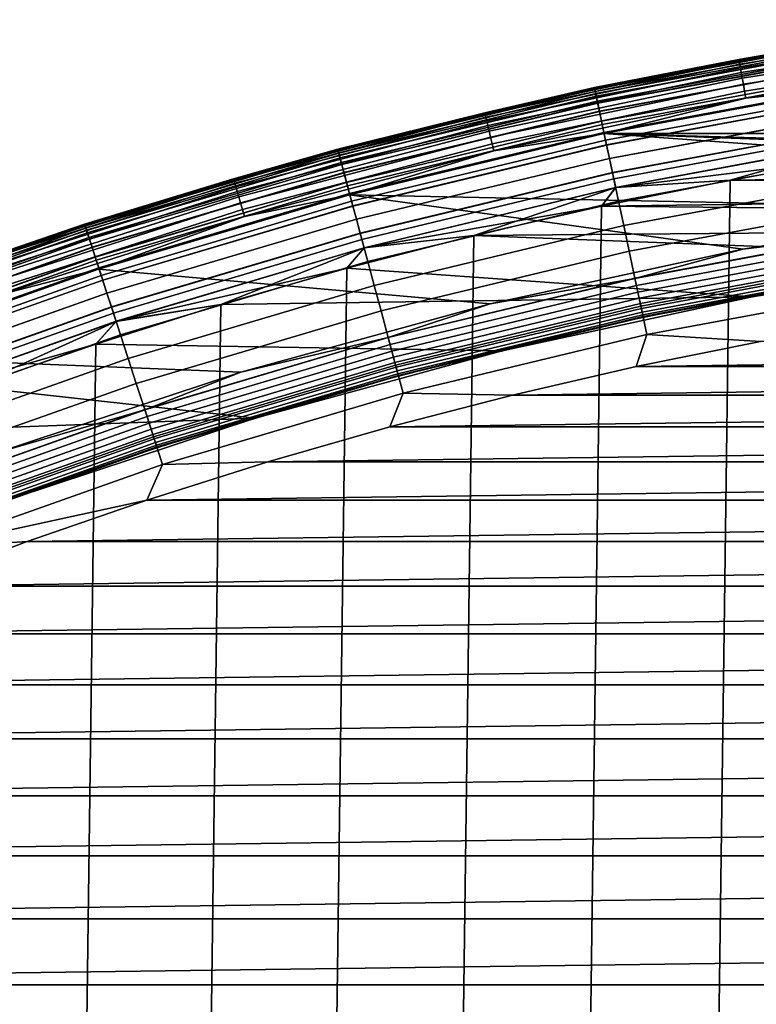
# Model space of a CAD drawing. Header units: metres. Extents: x -22 to 239, y -22 to 22.
# Tile 62 of 256: x -6.92 to -3.78, y 17.12 to 21.32. Entities that reach past the tile are written whole.
import ezdxf

# ---------------------------------------------------------------- set-up
doc = ezdxf.new("R2010")
doc.units = ezdxf.units.M
doc.layers.add('solid_10_151_033_XXX', color=7, linetype='CONTINUOUS')

msp = doc.modelspace()

# ---------------------------------------------------------------- linework, layer by layer
at = {"layer": 'solid_10_151_033_XXX'}
for points in [[(-3.854102, 21.149273, 213.418961), (-3.363341, 21.2353, 213.449997), (-2.760253, 21.319633, 213.418961)], [(-3.854102, 21.149273, 213.418961), (-2.760253, 21.319633, 213.418961), (-2.759316, 21.312397, 213.388412), (-3.852793, 21.142092, 213.388412)], [(-3.852793, 21.142092, 213.388412), (-2.759316, 21.312397, 213.388412), (-2.757777, 21.300505, 213.359375), (-3.850644, 21.130295, 213.359375)], [(-3.850644, 21.130295, 213.359375), (-2.757777, 21.300505, 213.359375), (-2.755672, 21.284248, 213.332565), (-3.847705, 21.114168, 213.332565)], [(-3.847705, 21.114168, 213.332565), (-2.755672, 21.284248, 213.332565), (-2.753055, 21.264032, 213.30867), (-3.84405, 21.094114, 213.30867)], [(-3.363341, 21.2353, 1.3), (-4.470101, 21.030174, 1.3), (-4.470101, 21.030174, 212.300003), (-3.363341, 21.2353, 212.300003)], [(-4.46923, 21.026072, 212.364609), (-3.362685, 21.231159, 212.364609), (-3.363341, 21.2353, 212.300003), (-4.470101, 21.030174, 212.300003)], [(-3.362672, 21.231075, 1.234737), (-4.469212, 21.02599, 1.234737), (-4.470101, 21.030174, 1.3), (-3.363341, 21.2353, 1.3)], [(-4.4701, 21.030174, 268.75), (-3.36334, 21.2353, 268.75), (-3.363341, 21.2353, 213.449997), (-4.470101, 21.030174, 213.449997)], [(-3.854102, 21.149273, 213.418961), (-4.470101, 21.030174, 213.449997), (-3.363341, 21.2353, 213.449997)], [(-4.468735, 21.023743, 268.875427), (-3.362313, 21.228807, 268.875427), (-3.36334, 21.2353, 268.75), (-4.4701, 21.030174, 268.75)], [(-3.84405, 21.094114, 213.30867), (-2.753055, 21.264032, 213.30867), (-2.749989, 21.240353, 213.288254), (-3.83977, 21.070623, 213.288254)], [(-3.83977, 21.070623, 213.288254), (-2.749989, 21.240353, 213.288254), (-2.746551, 21.213795, 213.27182), (-3.834969, 21.044279, 213.27182)], [(-4.466591, 21.013657, 212.428833), (-3.3607, 21.218622, 212.428833), (-3.362685, 21.231159, 212.364609), (-4.46923, 21.026072, 212.364609)], [(-4.469212, 21.02599, 1.234737), (-3.362672, 21.231075, 1.234737), (-3.360673, 21.218454, 1.170527), (-4.466556, 21.013493, 1.170527)], [(-4.464644, 21.004498, 268.999603), (-3.359235, 21.209373, 268.999603), (-3.362313, 21.228807, 268.875427), (-4.468735, 21.023743, 268.875427)], [(-4.46223, 20.993141, 212.49086), (-3.357418, 21.197905, 212.49086), (-3.3607, 21.218622, 212.428833), (-4.466591, 21.013657, 212.428833)], [(-4.466556, 21.013493, 1.170527), (-3.360673, 21.218454, 1.170527), (-3.357379, 21.197659, 1.108537), (-4.462178, 20.992895, 1.108537)], [(-4.457874, 20.972649, 269.121063), (-3.354141, 21.177214, 269.121063), (-3.359235, 21.209373, 268.999603), (-4.464644, 21.004498, 268.999603)], [(-4.456222, 20.964874, 212.549606), (-3.352898, 21.169363, 212.549606), (-3.357418, 21.197905, 212.49086), (-4.46223, 20.993141, 212.49086)], [(-4.462178, 20.992895, 1.108537), (-3.357379, 21.197659, 1.108537), (-3.352847, 21.169041, 1.04983), (-4.456153, 20.964554, 1.04983)], [(-3.834969, 21.044279, 213.27182), (-2.746551, 21.213795, 213.27182), (-2.742824, 21.185015, 213.259796), (-3.829766, 21.015728, 213.259796)], [(-4.4485, 20.928545, 269.238434), (-3.347088, 21.132679, 269.238434), (-3.354141, 21.177214, 269.121063), (-4.457874, 20.972649, 269.121063)], [(-4.448669, 20.929342, 212.604065), (-3.347215, 21.133484, 212.604065), (-3.352898, 21.169363, 212.549606), (-4.456222, 20.964874, 212.549606)], [(-4.456153, 20.964554, 1.04983), (-3.352847, 21.169041, 1.04983), (-3.347153, 21.133091, 0.995412), (-4.448586, 20.928951, 0.995412)], [(-3.829766, 21.015728, 213.259796), (-2.742824, 21.185015, 213.259796), (-2.738902, 21.15472, 213.252457), (-3.824289, 20.985676, 213.252457)], [(-3.824289, 20.985676, 213.252457), (-2.738902, 21.15472, 213.252457), (-3.333247, 21.037571, 213.25)], [(-4.93773, 20.922825, 213.418961), (-4.470101, 21.030174, 213.449997), (-3.854102, 21.149273, 213.418961)], [(-4.93773, 20.922825, 213.418961), (-3.854102, 21.149273, 213.418961), (-3.852793, 21.142092, 213.388412), (-4.936054, 20.915724, 213.388412)], [(-4.936054, 20.915724, 213.388412), (-3.852793, 21.142092, 213.388412), (-3.850644, 21.130295, 213.359375), (-4.933299, 20.904051, 213.359375)], [(-4.933299, 20.904051, 213.359375), (-3.850644, 21.130295, 213.359375), (-3.847705, 21.114168, 213.332565), (-4.929534, 20.888098, 213.332565)], [(-4.929534, 20.888098, 213.332565), (-3.847705, 21.114168, 213.332565), (-3.84405, 21.094114, 213.30867), (-4.924852, 20.868258, 213.30867)], [(-4.439702, 20.887154, 212.65332), (-3.340468, 21.090883, 212.65332), (-3.347215, 21.133484, 212.604065), (-4.448669, 20.929342, 212.604065)], [(-4.448586, 20.928951, 0.995412), (-3.347153, 21.133091, 0.995412), (-3.340395, 21.090427, 0.946215), (-4.439605, 20.8867, 0.946215)], [(-4.436623, 20.872671, 269.350433), (-3.338152, 21.076262, 269.350433), (-3.347088, 21.132679, 269.238434), (-4.4485, 20.928545, 269.238434)], [(-4.924852, 20.868258, 213.30867), (-3.84405, 21.094114, 213.30867), (-3.83977, 21.070623, 213.288254), (-4.919368, 20.84502, 213.288254)], [(-4.919368, 20.84502, 213.288254), (-3.83977, 21.070623, 213.288254), (-3.834969, 21.044279, 213.27182), (-4.913217, 20.818956, 213.27182)], [(-4.429473, 20.839031, 212.696518), (-3.332772, 21.042294, 212.696518), (-3.340468, 21.090883, 212.65332), (-4.439702, 20.887154, 212.65332)], [(-4.439605, 20.8867, 0.946215), (-3.340395, 21.090427, 0.946215), (-3.332691, 21.04178, 0.903084), (-4.429365, 20.838524, 0.903084)], [(-4.422375, 20.805641, 269.455841), (-3.327432, 21.008577, 269.455841), (-3.338152, 21.076262, 269.350433), (-4.436623, 20.872671, 269.350433)], [(-4.470101, 21.030174, 1.3), (-5.56461, 20.767405, 1.3), (-5.56461, 20.767405, 212.300003), (-4.470101, 21.030174, 212.300003)], [(-5.563524, 20.763355, 212.364609), (-4.46923, 21.026072, 212.364609), (-4.470101, 21.030174, 212.300003), (-5.56461, 20.767405, 212.300003)], [(-4.469212, 21.02599, 1.234737), (-5.563502, 20.763273, 1.234737), (-5.56461, 20.767405, 1.3), (-4.470101, 21.030174, 1.3)], [(-5.564608, 20.767406, 268.75), (-4.4701, 21.030174, 268.75), (-4.470101, 21.030174, 213.449997), (-5.56461, 20.767405, 213.449997)], [(-4.93773, 20.922825, 213.418961), (-5.56461, 20.767405, 213.449997), (-4.470101, 21.030174, 213.449997)], [(-5.562908, 20.761055, 268.875427), (-4.468735, 21.023743, 268.875427), (-4.4701, 21.030174, 268.75), (-5.564608, 20.767406, 268.75)], [(-5.560239, 20.751095, 212.428833), (-4.466591, 21.013657, 212.428833), (-4.46923, 21.026072, 212.364609), (-5.563524, 20.763355, 212.364609)], [(-5.563502, 20.763273, 1.234737), (-4.469212, 21.02599, 1.234737), (-4.466556, 21.013493, 1.170527), (-5.560195, 20.750933, 1.170527)], [(-5.557816, 20.74205, 268.999603), (-4.464644, 21.004498, 268.999603), (-4.468735, 21.023743, 268.875427), (-5.562908, 20.761055, 268.875427)], [(-4.913217, 20.818956, 213.27182), (-3.834969, 21.044279, 213.27182), (-3.829766, 21.015728, 213.259796), (-4.906551, 20.79071, 213.259796)], [(-4.430128, 20.8342, 213.25), (-3.333247, 21.037571, 213.25), (4.430104, 20.834206, 213.25)], [(-3.824289, 20.985676, 213.252457), (-3.333247, 21.037571, 213.25), (-4.430128, 20.8342, 213.25)], [(-4.418159, 20.785803, 212.73291), (-3.324259, 20.988544, 212.73291), (-3.332772, 21.042294, 212.696518), (-4.429473, 20.839031, 212.696518)], [(-4.429365, 20.838524, 0.903084), (-3.332691, 21.04178, 0.903084), (-3.32417, 20.987986, 0.866758), (-4.418041, 20.785248, 0.866758)], [(-5.554811, 20.730835, 212.49086), (-4.46223, 20.993141, 212.49086), (-4.466591, 21.013657, 212.428833), (-5.560239, 20.751095, 212.428833)], [(-5.560195, 20.750933, 1.170527), (-4.466556, 21.013493, 1.170527), (-4.462178, 20.992895, 1.108537), (-5.554746, 20.730593, 1.108537)], [(-5.549388, 20.7106, 269.121063), (-4.457874, 20.972649, 269.121063), (-4.464644, 21.004498, 268.999603), (-5.557816, 20.74205, 268.999603)], [(-5.547331, 20.702921, 212.549606), (-4.456222, 20.964874, 212.549606), (-4.46223, 20.993141, 212.49086), (-5.554811, 20.730835, 212.49086)], [(-5.554746, 20.730593, 1.108537), (-4.462178, 20.992895, 1.108537), (-4.456153, 20.964554, 1.04983), (-5.547246, 20.702606, 1.04983)], [(-4.906551, 20.79071, 213.259796), (-3.829766, 21.015728, 213.259796), (-3.824289, 20.985676, 213.252457), (-4.899535, 20.760983, 213.252457)], [(-4.899535, 20.760983, 213.252457), (-3.824289, 20.985676, 213.252457), (-4.430128, 20.8342, 213.25)], [(-4.405912, 20.728189, 269.553528), (-3.315045, 20.93037, 269.553528), (-3.327432, 21.008577, 269.455841), (-4.422375, 20.805641, 269.455841)], [(-4.405953, 20.728378, 212.761887), (-3.315075, 20.930561, 212.761887), (-3.324259, 20.988544, 212.73291), (-4.418159, 20.785803, 212.73291)], [(-4.418041, 20.785248, 0.866758), (-3.32417, 20.987986, 0.866758), (-3.314981, 20.929964, 0.83786), (-4.405827, 20.727787, 0.83786)], [(-5.537718, 20.667048, 269.238434), (-4.4485, 20.928545, 269.238434), (-4.457874, 20.972649, 269.121063), (-5.549388, 20.7106, 269.121063)], [(-5.537929, 20.667833, 212.604065), (-4.448669, 20.929342, 212.604065), (-4.456222, 20.964874, 212.549606), (-5.547331, 20.702921, 212.549606)], [(-5.547246, 20.702606, 1.04983), (-4.456153, 20.964554, 1.04983), (-4.448586, 20.928951, 0.995412), (-5.537826, 20.667448, 0.995412)], [(-6.008264, 20.640896, 213.418961), (-5.56461, 20.767405, 213.449997), (-4.93773, 20.922825, 213.418961)], [(-6.008264, 20.640896, 213.418961), (-4.93773, 20.922825, 213.418961), (-4.936054, 20.915724, 213.388412), (-6.006224, 20.633888, 213.388412)], [(-6.006224, 20.633888, 213.388412), (-4.936054, 20.915724, 213.388412), (-4.933299, 20.904051, 213.359375), (-6.002872, 20.622374, 213.359375)], [(-6.002872, 20.622374, 213.359375), (-4.933299, 20.904051, 213.359375), (-4.929534, 20.888098, 213.332565), (-5.998291, 20.606636, 213.332565)], [(-5.526766, 20.626173, 212.65332), (-4.439702, 20.887154, 212.65332), (-4.448669, 20.929342, 212.604065), (-5.537929, 20.667833, 212.604065)], [(-5.537826, 20.667448, 0.995412), (-4.448586, 20.928951, 0.995412), (-4.439605, 20.8867, 0.946215), (-5.526647, 20.625725, 0.946215)], [(-5.522934, 20.611872, 269.350433), (-4.436623, 20.872671, 269.350433), (-4.4485, 20.928545, 269.238434), (-5.537718, 20.667048, 269.238434)], [(-4.393064, 20.667744, 212.782944), (-3.305378, 20.869333, 212.782944), (-3.315075, 20.930561, 212.761887), (-4.405953, 20.728378, 212.761887)], [(-4.387415, 20.641167, 269.642365), (-3.301127, 20.842499, 269.642365), (-3.315045, 20.93037, 269.553528), (-4.405912, 20.728189, 269.553528)], [(-4.405827, 20.727787, 0.83786), (-3.314981, 20.929964, 0.83786), (-3.305279, 20.86871, 0.816885), (-4.392933, 20.667124, 0.816885)], [(-5.998291, 20.606636, 213.332565), (-4.929534, 20.888098, 213.332565), (-4.924852, 20.868258, 213.30867), (-5.992594, 20.587063, 213.30867)], [(-5.992594, 20.587063, 213.30867), (-4.924852, 20.868258, 213.30867), (-4.919368, 20.84502, 213.288254), (-5.985921, 20.564138, 213.288254)], [(-5.514033, 20.578651, 212.696518), (-4.429473, 20.839031, 212.696518), (-4.439702, 20.887154, 212.65332), (-5.526766, 20.626173, 212.65332)], [(-5.526647, 20.625725, 0.946215), (-4.439605, 20.8867, 0.946215), (-4.429365, 20.838524, 0.903084), (-5.513899, 20.57815, 0.903084)], [(-5.505198, 20.545677, 269.455841), (-4.422375, 20.805641, 269.455841), (-4.436623, 20.872671, 269.350433), (-5.522934, 20.611872, 269.350433)], [(-4.379714, 20.604937, 212.795715), (-3.295333, 20.805914, 212.795715), (-3.305378, 20.869333, 212.782944), (-4.393064, 20.667744, 212.782944)], [(-4.392933, 20.667124, 0.816885), (-3.305279, 20.86871, 0.816885), (-3.295232, 20.805273, 0.804193), (-4.37958, 20.604301, 0.804193)], [(-5.985921, 20.564138, 213.288254), (-4.919368, 20.84502, 213.288254), (-4.913217, 20.818956, 213.27182), (-5.978436, 20.538425, 213.27182)], [(-5.978436, 20.538425, 213.27182), (-4.913217, 20.818956, 213.27182), (-4.906551, 20.79071, 213.259796), (-5.970325, 20.510561, 213.259796)], [(-2.74845, 20.516726, 213.25), (-5.514826, 20.573689, 213.25), (-4.430128, 20.8342, 213.25), (-1.652181, 20.633959, 213.25)], [(-4.899535, 20.760983, 213.252457), (-4.430128, 20.8342, 213.25), (-5.514826, 20.573689, 213.25)], [(-5.499949, 20.526089, 212.73291), (-4.418159, 20.785803, 212.73291), (-4.429473, 20.839031, 212.696518), (-5.514033, 20.578651, 212.696518)], [(-5.513899, 20.57815, 0.903084), (-4.429365, 20.838524, 0.903084), (-4.418041, 20.785248, 0.866758), (-5.499802, 20.525541, 0.866758)], [(0.551213, 20.692659, 213.25), (-4.430128, 20.8342, 213.25), (4.430104, 20.834206, 213.25), (5.514802, 20.573696, 213.25)], [(-0.551236, 20.692659, 213.25), (-1.652181, 20.633959, 213.25), (-4.430128, 20.8342, 213.25)], [(0.551213, 20.692659, 213.25), (-0.551236, 20.692659, 213.25), (-4.430128, 20.8342, 213.25)], [(-4.367087, 20.54553, 269.721405), (-3.285832, 20.745928, 269.721405), (-3.301127, 20.842499, 269.642365), (-4.387415, 20.641167, 269.642365)], [(-3.891376, -20.636307, 0.8), (-3.340672, 20.73258, 0.8), (-2.787491, 20.814175, 0.8), (-3.340644, -20.732584, 0.8)], [(-5.970325, 20.510561, 213.259796), (-4.906551, 20.79071, 213.259796), (-4.899535, 20.760983, 213.252457), (-5.961788, 20.481232, 213.252457)], [(-5.484704, 20.469194, 269.553528), (-4.405912, 20.728189, 269.553528), (-4.422375, 20.805641, 269.455841), (-5.505198, 20.545677, 269.455841)], [(-5.484754, 20.469381, 212.761887), (-4.405953, 20.728378, 212.761887), (-4.418159, 20.785803, 212.73291), (-5.499949, 20.526089, 212.73291)], [(-5.499802, 20.525541, 0.866758), (-4.418041, 20.785248, 0.866758), (-4.405827, 20.727787, 0.83786), (-5.484598, 20.468798, 0.83786)], [(-4.379714, 20.604937, 212.795715), (-3.340655, 20.732582, 212.800003), (-3.295333, 20.805914, 212.795715)], [(-4.37958, 20.604301, 0.804193), (-3.295232, 20.805273, 0.804193), (-3.891406, 20.636301, 0.8)], [(-3.295232, 20.805273, 0.804193), (-3.340672, 20.73258, 0.8), (-3.891406, 20.636301, 0.8)], [(-6.643863, 20.447716, 268.75), (-5.564608, 20.767406, 268.75), (-5.56461, 20.767405, 213.449997), (-6.643866, 20.447716, 213.449997)], [(-6.008264, 20.640896, 213.418961), (-6.643866, 20.447716, 213.449997), (-5.56461, 20.767405, 213.449997)], [(-5.56461, 20.767405, 1.3), (-6.643865, 20.447716, 1.3), (-6.643865, 20.447716, 212.300003), (-5.56461, 20.767405, 212.300003)], [(-6.64257, 20.443727, 212.364609), (-5.563524, 20.763355, 212.364609), (-5.56461, 20.767405, 212.300003), (-6.643865, 20.447716, 212.300003)], [(-5.563502, 20.763273, 1.234737), (-6.642543, 20.443647, 1.234737), (-6.643865, 20.447716, 1.3), (-5.56461, 20.767405, 1.3)], [(-6.641834, 20.441463, 268.875427), (-5.562908, 20.761055, 268.875427), (-5.564608, 20.767406, 268.75), (-6.643863, 20.447716, 268.75)], [(-6.638648, 20.431656, 212.428833), (-5.560239, 20.751095, 212.428833), (-5.563524, 20.763355, 212.364609), (-6.64257, 20.443727, 212.364609)], [(-6.642543, 20.443647, 1.234737), (-5.563502, 20.763273, 1.234737), (-5.560195, 20.750933, 1.170527), (-6.638596, 20.431496, 1.170527)], [(-6.635754, 20.42275, 268.999603), (-5.557816, 20.74205, 268.999603), (-5.562908, 20.761055, 268.875427), (-6.641834, 20.441463, 268.875427)], [(-6.632166, 20.411709, 212.49086), (-5.554811, 20.730835, 212.49086), (-5.560239, 20.751095, 212.428833), (-6.638648, 20.431656, 212.428833)], [(-6.638596, 20.431496, 1.170527), (-5.560195, 20.750933, 1.170527), (-5.554746, 20.730593, 1.108537), (-6.632089, 20.41147, 1.108537)], [(-6.625692, 20.391783, 269.121063), (-5.549388, 20.7106, 269.121063), (-5.557816, 20.74205, 268.999603), (-6.635754, 20.42275, 268.999603)], [(-6.623236, 20.384224, 212.549606), (-5.547331, 20.702921, 212.549606), (-5.554811, 20.730835, 212.49086), (-6.632166, 20.411709, 212.49086)], [(-6.632089, 20.41147, 1.108537), (-5.554746, 20.730593, 1.108537), (-5.547246, 20.702606, 1.04983), (-6.623135, 20.383913, 1.04983)], [(-5.961788, 20.481232, 213.252457), (-4.899535, 20.760983, 213.252457), (-5.514826, 20.573689, 213.25)], [(-4.439447, -20.525381, 0.8), (-3.891406, 20.636301, 0.8), (-3.340672, 20.73258, 0.8), (-3.891376, -20.636307, 0.8)], [(-4.379714, 20.604937, 212.795715), (-3.891388, 20.636305, 212.800003), (-3.340655, 20.732582, 212.800003)], [(-4.34515, 20.442327, 269.789795), (-3.269327, 20.641718, 269.789795), (-3.285832, 20.745928, 269.721405), (-4.367087, 20.54553, 269.721405)], [(3.340664, 20.73258, 212.800003), (-3.340655, 20.732582, 212.800003), (-3.891388, 20.636305, 212.800003)], [(3.891397, 20.636303, 212.800003), (3.340664, 20.73258, 212.800003), (-3.891388, 20.636305, 212.800003)], [(-6.611759, 20.348902, 269.238434), (-5.537718, 20.667048, 269.238434), (-5.549388, 20.7106, 269.121063), (-6.625692, 20.391783, 269.121063)], [(-6.61201, 20.349676, 212.604065), (-5.537929, 20.667833, 212.604065), (-5.547331, 20.702921, 212.549606), (-6.623236, 20.384224, 212.549606)], [(-6.623135, 20.383913, 1.04983), (-5.547246, 20.702606, 1.04983), (-5.537826, 20.667448, 0.995412), (-6.611887, 20.349297, 0.995412)], [(-5.46871, 20.409504, 212.782944), (-4.393064, 20.667744, 212.782944), (-4.405953, 20.728378, 212.761887), (-5.484754, 20.469381, 212.761887)], [(-5.461678, 20.383259, 269.642365), (-4.387415, 20.641167, 269.642365), (-4.405912, 20.728189, 269.553528), (-5.484704, 20.469194, 269.553528)], [(-5.484598, 20.468798, 0.83786), (-4.405827, 20.727787, 0.83786), (-4.392933, 20.667124, 0.816885), (-5.468546, 20.408894, 0.816885)], [(-6.598682, 20.308657, 212.65332), (-5.526766, 20.626173, 212.65332), (-5.537929, 20.667833, 212.604065), (-6.61201, 20.349676, 212.604065)], [(-6.611887, 20.349297, 0.995412), (-5.537826, 20.667448, 0.995412), (-5.526647, 20.625725, 0.946215), (-6.598539, 20.308216, 0.946215)], [(-6.594107, 20.294575, 269.350433), (-5.522934, 20.611872, 269.350433), (-5.537718, 20.667048, 269.238434), (-6.611759, 20.348902, 269.238434)], [(-5.452091, 20.347481, 212.795715), (-4.379714, 20.604937, 212.795715), (-4.393064, 20.667744, 212.782944), (-5.46871, 20.409504, 212.782944)], [(-5.468546, 20.408894, 0.816885), (-4.392933, 20.667124, 0.816885), (-4.37958, 20.604301, 0.804193), (-5.451923, 20.346855, 0.804193)], [(-7.062865, 20.30423, 213.418961), (-6.643866, 20.447716, 213.449997), (-6.008264, 20.640896, 213.418961)], [(-7.062865, 20.30423, 213.418961), (-6.008264, 20.640896, 213.418961), (-6.006224, 20.633888, 213.388412), (-7.060468, 20.297337, 213.388412)], [(-7.060468, 20.297337, 213.388412), (-6.006224, 20.633888, 213.388412), (-6.002872, 20.622374, 213.359375), (-7.056528, 20.286011, 213.359375)], [(-7.056528, 20.286011, 213.359375), (-6.002872, 20.622374, 213.359375), (-5.998291, 20.606636, 213.332565), (-7.051142, 20.270529, 213.332565)], [(-7.051142, 20.270529, 213.332565), (-5.998291, 20.606636, 213.332565), (-5.992594, 20.587063, 213.30867), (-7.044445, 20.251276, 213.30867)], [(-6.58348, 20.261868, 212.696518), (-5.514033, 20.578651, 212.696518), (-5.526766, 20.626173, 212.65332), (-6.598682, 20.308657, 212.65332)], [(-6.598539, 20.308216, 0.946215), (-5.526647, 20.625725, 0.946215), (-5.513899, 20.57815, 0.903084), (-6.583319, 20.261374, 0.903084)], [(-6.572931, 20.229401, 269.455841), (-5.505198, 20.545677, 269.455841), (-5.522934, 20.611872, 269.350433), (-6.594107, 20.294575, 269.350433)], [(-5.436372, 20.288816, 269.721405), (-4.367087, 20.54553, 269.721405), (-4.387415, 20.641167, 269.642365), (-5.461678, 20.383259, 269.642365)], [(-5.452091, 20.347481, 212.795715), (-4.439458, 20.525379, 212.800003), (-4.379714, 20.604937, 212.795715)], [(-5.451923, 20.346855, 0.804193), (-4.37958, 20.604301, 0.804193), (-4.984324, 20.399914, 0.8)], [(-4.37958, 20.604301, 0.804193), (-4.439475, 20.525375, 0.8), (-4.984324, 20.399914, 0.8)], [(-4.984301, -20.399918, 0.8), (-4.439475, 20.525375, 0.8), (-3.891406, 20.636301, 0.8), (-4.439447, -20.525381, 0.8)], [(-4.37958, 20.604301, 0.804193), (-3.891406, 20.636301, 0.8), (-4.439475, 20.525375, 0.8)], [(3.891397, 20.636303, 212.800003), (-3.891388, 20.636305, 212.800003), (-4.439458, 20.525379, 212.800003)], [(-4.379714, 20.604937, 212.795715), (-4.439458, 20.525379, 212.800003), (-3.891388, 20.636305, 212.800003)], [(-0.545478, 20.486708, 212.800003), (4.439467, 20.525377, 212.800003), (3.891397, 20.636303, 212.800003), (-4.439458, 20.525379, 212.800003)], [(-4.321847, 20.332691, 269.846771), (-3.251793, 20.531013, 269.846771), (-3.269327, 20.641718, 269.789795), (-4.34515, 20.442327, 269.789795)], [(-7.044445, 20.251276, 213.30867), (-5.992594, 20.587063, 213.30867), (-5.985921, 20.564138, 213.288254), (-7.0366, 20.228724, 213.288254)], [(-7.0366, 20.228724, 213.288254), (-5.985921, 20.564138, 213.288254), (-5.978436, 20.538425, 213.27182), (-7.027802, 20.203432, 213.27182)], [(-4.914422, 20.108168, 213.25), (-6.584359, 20.256756, 213.25), (-5.514826, 20.573689, 213.25), (-3.83686, 20.341301, 213.25)], [(-5.961788, 20.481232, 213.252457), (-5.514826, 20.573689, 213.25), (-6.584359, 20.256756, 213.25)], [(-6.566664, 20.210114, 212.73291), (-5.499949, 20.526089, 212.73291), (-5.514033, 20.578651, 212.696518), (-6.58348, 20.261868, 212.696518)], [(-6.583319, 20.261374, 0.903084), (-5.513899, 20.57815, 0.903084), (-5.499802, 20.525541, 0.866758), (-6.566488, 20.209574, 0.866758)], [(-2.74845, 20.516726, 213.25), (-3.83686, 20.341301, 213.25), (-5.514826, 20.573689, 213.25)], [(-7.027802, 20.203432, 213.27182), (-5.978436, 20.538425, 213.27182), (-5.970325, 20.510561, 213.259796), (-7.018268, 20.176022, 213.259796)], [(-6.548462, 20.154095, 269.553528), (-5.484704, 20.469194, 269.553528), (-5.505198, 20.545677, 269.455841), (-6.572931, 20.229401, 269.455841)], [(-6.548522, 20.154278, 212.761887), (-5.484754, 20.469381, 212.761887), (-5.499949, 20.526089, 212.73291), (-6.566664, 20.210114, 212.73291)], [(-6.566488, 20.209574, 0.866758), (-5.499802, 20.525541, 0.866758), (-5.484598, 20.468798, 0.83786), (-6.548335, 20.153704, 0.83786)], [(-5.525624, -20.259996, 0.8), (-4.984324, 20.399914, 0.8), (-4.439475, 20.525375, 0.8), (-4.984301, -20.399918, 0.8)], [(-5.452091, 20.347481, 212.795715), (-4.984309, 20.399916, 212.800003), (-4.439458, 20.525379, 212.800003)], [(-5.409064, 20.186903, 269.789795), (-4.34515, 20.442327, 269.789795), (-4.367087, 20.54553, 269.721405), (-5.436372, 20.288816, 269.721405)], [(-1.635142, 20.428635, 212.800003), (-0.545478, 20.486708, 212.800003), (-4.439458, 20.525379, 212.800003), (-4.984309, 20.399916, 212.800003)], [(-4.297432, 20.217827, 269.891693), (-3.233423, 20.41503, 269.891693), (-3.251793, 20.531013, 269.846771), (-4.321847, 20.332691, 269.846771)], [(-7.018268, 20.176022, 213.259796), (-5.970325, 20.510561, 213.259796), (-5.961788, 20.481232, 213.252457), (-7.008232, 20.147171, 213.252457)], [(-7.008232, 20.147171, 213.252457), (-5.961788, 20.481232, 213.252457), (-6.584359, 20.256756, 213.25)], [(-3.233338, 20.414492, 213.252426), (-3.83686, 20.341301, 213.25), (-2.74845, 20.516726, 213.25)], [(-6.643865, 20.447716, 1.3), (-7.704911, 20.07198, 1.3), (-7.704911, 20.07198, 212.300003), (-6.643865, 20.447716, 212.300003)], [(-7.703408, 20.068066, 212.364609), (-6.64257, 20.443727, 212.364609), (-6.643865, 20.447716, 212.300003), (-7.704911, 20.07198, 212.300003)], [(-6.642543, 20.443647, 1.234737), (-7.703378, 20.067986, 1.234737), (-7.704911, 20.07198, 1.3), (-6.643865, 20.447716, 1.3)], [(-7.704909, 20.07198, 268.75), (-6.643863, 20.447716, 268.75), (-6.643866, 20.447716, 213.449997), (-7.704911, 20.07198, 213.449997)], [(-7.062865, 20.30423, 213.418961), (-7.704911, 20.07198, 213.449997), (-6.643866, 20.447716, 213.449997)], [(-7.702555, 20.065842, 268.875427), (-6.641834, 20.441463, 268.875427), (-6.643863, 20.447716, 268.75), (-7.704909, 20.07198, 268.75)], [(-7.69886, 20.056215, 212.428833), (-6.638648, 20.431656, 212.428833), (-6.64257, 20.443727, 212.364609), (-7.703408, 20.068066, 212.364609)], [(-7.703378, 20.067986, 1.234737), (-6.642543, 20.443647, 1.234737), (-6.638596, 20.431496, 1.170527), (-7.698799, 20.056057, 1.170527)], [(-7.695504, 20.047474, 268.999603), (-6.635754, 20.42275, 268.999603), (-6.641834, 20.441463, 268.875427), (-7.702555, 20.065842, 268.875427)], [(-6.529366, 20.095324, 212.782944), (-5.46871, 20.409504, 212.782944), (-5.484754, 20.469381, 212.761887), (-6.548522, 20.154278, 212.761887)], [(-6.52097, 20.069483, 269.642365), (-5.461678, 20.383259, 269.642365), (-5.484704, 20.469194, 269.553528), (-6.548462, 20.154095, 269.553528)], [(-6.548335, 20.153704, 0.83786), (-5.484598, 20.468798, 0.83786), (-5.468546, 20.408894, 0.816885), (-6.529171, 20.094721, 0.816885)], [(-5.380055, 20.078638, 269.846771), (-4.321847, 20.332691, 269.846771), (-4.34515, 20.442327, 269.789795), (-5.409064, 20.186903, 269.789795)], [(-7.691343, 20.036634, 212.49086), (-6.632166, 20.411709, 212.49086), (-6.638648, 20.431656, 212.428833), (-7.69886, 20.056215, 212.428833)], [(-7.698799, 20.056057, 1.170527), (-6.638596, 20.431496, 1.170527), (-6.632089, 20.41147, 1.108537), (-7.691253, 20.0364, 1.108537)], [(-7.683836, 20.017075, 269.121063), (-6.625692, 20.391783, 269.121063), (-6.635754, 20.42275, 268.999603), (-7.695504, 20.047474, 268.999603)], [(-7.680987, 20.009655, 212.549606), (-6.623236, 20.384224, 212.549606), (-6.632166, 20.411709, 212.49086), (-7.691343, 20.036634, 212.49086)], [(-7.691253, 20.0364, 1.108537), (-6.632089, 20.41147, 1.108537), (-6.623135, 20.383913, 1.04983), (-7.68087, 20.00935, 1.04983)], [(-6.509524, 20.034256, 212.795715), (-5.452091, 20.347481, 212.795715), (-5.46871, 20.409504, 212.782944), (-6.529366, 20.095324, 212.782944)], [(-6.529171, 20.094721, 0.816885), (-5.468546, 20.408894, 0.816885), (-5.451923, 20.346855, 0.804193), (-6.509324, 20.033638, 0.804193)], [(-6.063089, -20.105694, 0.8), (-5.525643, 20.259991, 0.8), (-4.984324, 20.399914, 0.8), (-5.525624, -20.259996, 0.8)], [(-5.451923, 20.346855, 0.804193), (-4.984324, 20.399914, 0.8), (-5.525643, 20.259991, 0.8)], [(-3.79729, 20.139101, 212.800003), (-2.720068, 20.312653, 212.800003), (-4.984309, 20.399916, 212.800003), (-5.525631, 20.259995, 212.800003)], [(-5.452091, 20.347481, 212.795715), (-5.525631, 20.259995, 212.800003), (-4.984309, 20.399916, 212.800003)], [(-2.720068, 20.312653, 212.800003), (-1.635142, 20.428635, 212.800003), (-4.984309, 20.399916, 212.800003)], [(-4.272173, 20.098995, 269.924103), (-3.214418, 20.295038, 269.924103), (-3.233423, 20.41503, 269.891693), (-4.297432, 20.217827, 269.891693)], [(-3.233338, 20.414492, 213.252426), (-4.297319, 20.217295, 213.252426), (-3.83686, 20.341301, 213.25)], [(-3.228558, 20.384314, 213.25972), (-4.290966, 20.187407, 213.25972), (-4.297319, 20.217295, 213.252426), (-3.233338, 20.414492, 213.252426)], [(-7.667677, 19.974981, 269.238434), (-6.611759, 20.348902, 269.238434), (-6.625692, 20.391783, 269.121063), (-7.683836, 20.017075, 269.121063)], [(-7.667969, 19.975742, 212.604065), (-6.61201, 20.349676, 212.604065), (-6.623236, 20.384224, 212.549606), (-7.680987, 20.009655, 212.549606)], [(-7.68087, 20.00935, 1.04983), (-6.623135, 20.383913, 1.04983), (-6.611887, 20.349297, 0.995412), (-7.667826, 19.97537, 0.995412)], [(-6.490757, 19.976494, 269.721405), (-5.436372, 20.288816, 269.721405), (-5.461678, 20.383259, 269.642365), (-6.52097, 20.069483, 269.642365)], [(-3.224016, 20.355635, 213.271713), (-4.284929, 20.159006, 213.271713), (-4.290966, 20.187407, 213.25972), (-3.228558, 20.384314, 213.25972)], [(-3.219823, 20.329165, 213.288101), (-4.279357, 20.132792, 213.288101), (-4.284929, 20.159006, 213.271713), (-3.224016, 20.355635, 213.271713)], [(-7.652512, 19.935476, 212.65332), (-6.598682, 20.308657, 212.65332), (-6.61201, 20.349676, 212.604065), (-7.667969, 19.975742, 212.604065)], [(-7.667826, 19.97537, 0.995412), (-6.611887, 20.349297, 0.995412), (-6.598539, 20.308216, 0.946215), (-7.652346, 19.935043, 0.946215)], [(-7.647206, 19.921654, 269.350433), (-6.594107, 20.294575, 269.350433), (-6.611759, 20.348902, 269.238434), (-7.667677, 19.974981, 269.238434)], [(-6.509524, 20.034256, 212.795715), (-5.525631, 20.259995, 212.800003), (-5.452091, 20.347481, 212.795715)], [(-6.509324, 20.033638, 0.804193), (-5.451923, 20.346855, 0.804193), (-6.063109, 20.105688, 0.8)], [(-5.451923, 20.346855, 0.804193), (-5.525643, 20.259991, 0.8), (-6.063109, 20.105688, 0.8)], [(-5.349662, 19.96521, 269.891693), (-4.297432, 20.217827, 269.891693), (-4.321847, 20.332691, 269.846771), (-5.380055, 20.078638, 269.846771)], [(-4.297319, 20.217295, 213.252426), (-4.914422, 20.108168, 213.25), (-3.83686, 20.341301, 213.25)], [(-3.216084, 20.305555, 213.308487), (-4.274387, 20.109411, 213.308487), (-4.279357, 20.132792, 213.288101), (-3.219823, 20.329165, 213.288101)], [(-3.260727, 20.239014, 213.25), (-2.721108, 20.318604, 213.25), (-2.72005, 20.312658, 213.25), (-3.797302, 20.139097, 213.25)], [(-3.797302, 20.139097, 213.25), (-2.72005, 20.312658, 213.25), (-2.720068, 20.312653, 212.800003), (-3.79729, 20.139101, 212.800003)], [(-7.634881, 19.889547, 212.696518), (-6.58348, 20.261868, 212.696518), (-6.598682, 20.308657, 212.65332), (-7.652512, 19.935476, 212.65332)], [(-7.652346, 19.935043, 0.946215), (-6.598539, 20.308216, 0.946215), (-6.583319, 20.261374, 0.903084), (-7.634696, 19.889061, 0.903084)], [(-7.622648, 19.857677, 269.455841), (-6.572931, 20.229401, 269.455841), (-6.594107, 20.294575, 269.350433), (-7.647206, 19.921654, 269.350433)], [(-6.458152, 19.87615, 269.789795), (-5.409064, 20.186903, 269.789795), (-5.436372, 20.288816, 269.721405), (-6.490757, 19.976494, 269.721405)], [(-3.21289, 20.285393, 213.332367), (-4.270143, 20.089441, 213.332367), (-4.274387, 20.109411, 213.308487), (-3.216084, 20.305555, 213.308487)], [(-4.246349, 19.977501, 269.943604), (-3.194988, 20.172358, 269.943604), (-3.214418, 20.295038, 269.924103), (-4.272173, 20.098995, 269.924103)], [(-3.210321, 20.269169, 213.359146), (-4.266728, 20.073376, 213.359146), (-4.270143, 20.089441, 213.332367), (-3.21289, 20.285393, 213.332367)], [(-3.208439, 20.257288, 213.388168), (-4.264227, 20.061609, 213.388168), (-4.266728, 20.073376, 213.359146), (-3.210321, 20.269169, 213.359146)], [(-5.978073, 19.817987, 213.25), (-7.63589, 19.884243, 213.25), (-6.584359, 20.256756, 213.25), (-4.914422, 20.108168, 213.25)], [(-7.008232, 20.147171, 213.252457), (-6.584359, 20.256756, 213.25), (-7.63589, 19.884243, 213.25)], [(-7.61538, 19.838743, 212.73291), (-6.566664, 20.210114, 212.73291), (-6.58348, 20.261868, 212.696518), (-7.634881, 19.889547, 212.696518)], [(-7.634696, 19.889061, 0.903084), (-6.583319, 20.261374, 0.903084), (-6.566488, 20.209574, 0.866758), (-7.615177, 19.838213, 0.866758)], [(-7.594272, 19.783754, 269.553528), (-6.548462, 20.154095, 269.553528), (-6.572931, 20.229401, 269.455841), (-7.622648, 19.857677, 269.455841)], [(-6.596164, -19.937166, 0.8), (-6.063109, 20.105688, 0.8), (-5.525643, 20.259991, 0.8), (-6.063089, -20.105694, 0.8)], [(-6.509524, 20.034256, 212.795715), (-6.063097, 20.10569, 212.800003), (-5.525631, 20.259995, 212.800003)], [(-3.79729, 20.139101, 212.800003), (-5.525631, 20.259995, 212.800003), (-6.063097, 20.10569, 212.800003)], [(-4.264227, 20.061609, 213.388168), (-3.208439, 20.257288, 213.388168), (-3.207292, 20.250044, 213.418716), (-4.262702, 20.054434, 213.418716)], [(-4.262702, 20.054434, 213.418716), (-3.207292, 20.250044, 213.418716), (-3.206907, 20.24761, 213.449997), (-4.26219, 20.052027, 213.449997)], [(-3.798164, 20.145071, 213.25), (-4.26219, 20.052027, 213.449997), (-3.206907, 20.24761, 213.449997)], [(-3.798164, 20.145071, 213.25), (-3.206907, 20.24761, 213.449997), (-3.260727, 20.239014, 213.25)], [(-3.798164, 20.145071, 213.25), (-3.260727, 20.239014, 213.25), (-3.797302, 20.139097, 213.25)], [(-7.594341, 19.783936, 212.761887), (-6.548522, 20.154278, 212.761887), (-6.566664, 20.210114, 212.73291), (-7.61538, 19.838743, 212.73291)], [(-7.615177, 19.838213, 0.866758), (-6.566488, 20.209574, 0.866758), (-6.548335, 20.153704, 0.83786), (-7.594124, 19.783371, 0.83786)], [(-6.423516, 19.76955, 269.846771), (-5.380055, 20.078638, 269.846771), (-5.409064, 20.186903, 269.789795), (-6.458152, 19.87615, 269.789795)], [(-5.318219, 19.847862, 269.924103), (-4.272173, 20.098995, 269.924103), (-4.297432, 20.217827, 269.891693), (-5.349662, 19.96521, 269.891693)], [(-4.297319, 20.217295, 213.252426), (-5.349521, 19.964684, 213.252426), (-4.914422, 20.108168, 213.25)], [(-4.290966, 20.187407, 213.25972), (-5.341612, 19.935169, 213.25972), (-5.349521, 19.964684, 213.252426), (-4.297319, 20.217295, 213.252426)], [(-4.284929, 20.159006, 213.271713), (-5.334097, 19.907124, 213.271713), (-5.341612, 19.935169, 213.25972), (-4.290966, 20.187407, 213.25972)], [(-7.572126, 19.726063, 212.782944), (-6.529366, 20.095324, 212.782944), (-6.548522, 20.154278, 212.761887), (-7.594341, 19.783936, 212.761887)], [(-7.562389, 19.700697, 269.642365), (-6.52097, 20.069483, 269.642365), (-6.548462, 20.154095, 269.553528), (-7.594272, 19.783754, 269.553528)], [(-7.594124, 19.783371, 0.83786), (-6.548335, 20.153704, 0.83786), (-6.529171, 20.094721, 0.816885), (-7.571899, 19.725471, 0.816885)], [(-4.279357, 20.132792, 213.288101), (-5.327161, 19.881235, 213.288101), (-5.334097, 19.907124, 213.271713), (-4.284929, 20.159006, 213.271713)], [(-4.333097, 20.036821, 213.25), (-3.798164, 20.145071, 213.25), (-3.797302, 20.139097, 213.25), (-4.863789, 19.908449, 213.25)], [(-4.333097, 20.036821, 213.25), (-4.26219, 20.052027, 213.449997), (-3.798164, 20.145071, 213.25)], [(-3.194988, 20.172358, 269.943604), (-4.246349, 19.977501, 269.943604), (-3.76258, 19.948256, 269.950012), (-3.230058, 20.041374, 269.950012)], [(-7.124644, -19.754478, 0.8), (-6.596187, 19.937159, 0.8), (-6.063109, 20.105688, 0.8), (-6.596164, -19.937166, 0.8)], [(-6.509324, 20.033638, 0.804193), (-6.063109, 20.105688, 0.8), (-6.596187, 19.937159, 0.8)], [(-4.863823, 19.90844, 212.800003), (-3.79729, 20.139101, 212.800003), (-6.063097, 20.10569, 212.800003), (-6.596174, 19.937162, 212.800003)], [(-6.509524, 20.034256, 212.795715), (-6.596174, 19.937162, 212.800003), (-6.063097, 20.10569, 212.800003)], [(-5.349521, 19.964684, 213.252426), (-5.978073, 19.817987, 213.25), (-4.914422, 20.108168, 213.25)], [(-4.274387, 20.109411, 213.308487), (-5.320975, 19.858149, 213.308487), (-5.327161, 19.881235, 213.288101), (-4.279357, 20.132792, 213.288101)], [(-4.270143, 20.089441, 213.332367), (-5.315691, 19.838428, 213.332367), (-5.320975, 19.858149, 213.308487), (-4.274387, 20.109411, 213.308487)], [(-4.863789, 19.908449, 213.25), (-3.797302, 20.139097, 213.25), (-3.79729, 20.139101, 212.800003), (-4.863823, 19.90844, 212.800003)], [(-7.549115, 19.666117, 212.795715), (-6.509524, 20.034256, 212.795715), (-6.529366, 20.095324, 212.782944), (-7.572126, 19.726063, 212.782944)], [(-7.571899, 19.725471, 0.816885), (-6.529171, 20.094721, 0.816885), (-6.509324, 20.033638, 0.804193), (-7.548882, 19.665512, 0.804193)], [(-7.52735, 19.609417, 269.721405), (-6.490757, 19.976494, 269.721405), (-6.52097, 20.069483, 269.642365), (-7.562389, 19.700697, 269.642365)], [(-6.387228, 19.657867, 269.891693), (-5.349662, 19.96521, 269.891693), (-5.380055, 20.078638, 269.846771), (-6.423516, 19.76955, 269.846771)], [(-5.286071, 19.727884, 269.943604), (-4.246349, 19.977501, 269.943604), (-4.272173, 20.098995, 269.924103), (-5.318219, 19.847862, 269.924103)], [(-4.266728, 20.073376, 213.359146), (-5.31144, 19.822563, 213.359146), (-5.315691, 19.838428, 213.332367), (-4.270143, 20.089441, 213.332367)], [(-4.264227, 20.061609, 213.388168), (-5.308326, 19.810944, 213.388168), (-5.31144, 19.822563, 213.359146), (-4.266728, 20.073376, 213.359146)], [(-5.308326, 19.810944, 213.388168), (-4.264227, 20.061609, 213.388168), (-4.262702, 20.054434, 213.418716), (-5.306428, 19.803858, 213.418716)], [(-7.549115, 19.666117, 212.795715), (-6.596174, 19.937162, 212.800003), (-6.509524, 20.034256, 212.795715)], [(-7.548882, 19.665512, 0.804193), (-6.509324, 20.033638, 0.804193), (-7.124671, 19.754469, 0.8)], [(-6.509324, 20.033638, 0.804193), (-6.596187, 19.937159, 0.8), (-7.124671, 19.754469, 0.8)], [(-5.306428, 19.803858, 213.418716), (-4.262702, 20.054434, 213.418716), (-4.26219, 20.052027, 213.449997), (-5.30579, 19.801479, 213.449997)], [(-4.865272, 19.914293, 213.25), (-5.30579, 19.801479, 213.449997), (-4.26219, 20.052027, 213.449997)], [(-4.865272, 19.914293, 213.25), (-4.26219, 20.052027, 213.449997), (-4.333097, 20.036821, 213.25)], [(-4.865272, 19.914293, 213.25), (-4.333097, 20.036821, 213.25), (-4.863789, 19.908449, 213.25)], [(-7.489539, 19.510916, 269.789795), (-6.458152, 19.87615, 269.789795), (-6.490757, 19.976494, 269.721405), (-7.52735, 19.609417, 269.721405)], [(-4.246349, 19.977501, 269.943604), (-5.286071, 19.727884, 269.943604), (-4.819305, 19.719643, 269.950012), (-4.292432, 19.840994, 269.950012)], [(-4.246349, 19.977501, 269.943604), (-4.292432, 19.840994, 269.950012), (-3.76258, 19.948256, 269.950012)], [(-7.648031, -19.5578, 0.8), (-7.124671, 19.754469, 0.8), (-6.596187, 19.937159, 0.8), (-7.124644, -19.754478, 0.8)], [(-7.549115, 19.666117, 212.795715), (-7.124657, 19.754475, 212.800003), (-6.596174, 19.937162, 212.800003)], [(-5.916374, 19.621399, 212.800003), (-4.863823, 19.90844, 212.800003), (-6.596174, 19.937162, 212.800003), (-7.124657, 19.754475, 212.800003)], [(-6.349687, 19.542328, 269.924103), (-5.318219, 19.847862, 269.924103), (-5.349662, 19.96521, 269.891693), (-6.387228, 19.657867, 269.891693)], [(-5.349521, 19.964684, 213.252426), (-6.38706, 19.657351, 213.252426), (-5.978073, 19.817987, 213.25)], [(-5.341612, 19.935169, 213.25972), (-6.377618, 19.62829, 213.25972), (-6.38706, 19.657351, 213.252426), (-5.349521, 19.964684, 213.252426)], [(-5.334097, 19.907124, 213.271713), (-6.368646, 19.600676, 213.271713), (-6.377618, 19.62829, 213.25972), (-5.341612, 19.935169, 213.25972)], [(3.762588, 19.948256, 269.950012), (-3.76258, 19.948256, 269.950012), (-4.292432, 19.840994, 269.950012)], [(4.29244, 19.840992, 269.950012), (3.762588, 19.948256, 269.950012), (-4.292432, 19.840994, 269.950012)], [(-5.327161, 19.881235, 213.288101), (-6.360364, 19.575188, 213.288101), (-6.368646, 19.600676, 213.271713), (-5.334097, 19.907124, 213.271713)], [(-5.393844, 19.777672, 213.25), (-4.865272, 19.914293, 213.25), (-4.863789, 19.908449, 213.25), (-5.916429, 19.621382, 213.25)], [(-5.916429, 19.621382, 213.25), (-4.863789, 19.908449, 213.25), (-4.863823, 19.90844, 212.800003), (-5.916374, 19.621399, 212.800003)], [(-5.393844, 19.777672, 213.25), (-5.30579, 19.801479, 213.449997), (-4.865272, 19.914293, 213.25)], [(-5.978073, 19.817987, 213.25), (-7.024722, 19.471601, 213.25), (-7.63589, 19.884243, 213.25)], [(-7.449371, 19.406277, 269.846771), (-6.423516, 19.76955, 269.846771), (-6.458152, 19.87615, 269.789795), (-7.489539, 19.510916, 269.789795)], [(-5.320975, 19.858149, 213.308487), (-6.352978, 19.552454, 213.308487), (-6.360364, 19.575188, 213.288101), (-5.327161, 19.881235, 213.288101)], [(-5.315691, 19.838428, 213.332367), (-6.346669, 19.533039, 213.332367), (-6.352978, 19.552454, 213.308487), (-5.320975, 19.858149, 213.308487)], [(-6.38706, 19.657351, 213.252426), (-7.024722, 19.471601, 213.25), (-5.978073, 19.817987, 213.25)], [(-6.311304, 19.424196, 269.943604), (-5.286071, 19.727884, 269.943604), (-5.318219, 19.847862, 269.924103), (-6.349687, 19.542328, 269.924103)], [(-5.31144, 19.822563, 213.359146), (-6.341593, 19.517418, 213.359146), (-6.346669, 19.533039, 213.332367), (-5.315691, 19.838428, 213.332367)], [(-5.308326, 19.810944, 213.388168), (-6.337876, 19.505978, 213.388168), (-6.341593, 19.517418, 213.359146), (-5.31144, 19.822563, 213.359146)], [(-6.337876, 19.505978, 213.388168), (-5.308326, 19.810944, 213.388168), (-5.306428, 19.803858, 213.418716), (-6.335609, 19.499001, 213.418716)], [(4.29244, 19.840992, 269.950012), (-4.292432, 19.840994, 269.950012), (-4.819305, 19.719643, 269.950012)], [(4.819313, 19.719641, 269.950012), (4.29244, 19.840992, 269.950012), (-4.819305, 19.719643, 269.950012)], [(-7.407288, 19.296646, 269.891693), (-6.387228, 19.657867, 269.891693), (-6.423516, 19.76955, 269.846771), (-7.449371, 19.406277, 269.846771)], [(-6.335609, 19.499001, 213.418716), (-5.306428, 19.803858, 213.418716), (-5.30579, 19.801479, 213.449997), (-6.334848, 19.496658, 213.449997)], [(-5.918437, 19.627077, 213.25), (-6.334848, 19.496658, 213.449997), (-5.30579, 19.801479, 213.449997)], [(-5.918437, 19.627077, 213.25), (-5.30579, 19.801479, 213.449997), (-5.393844, 19.777672, 213.25)], [(-5.918437, 19.627077, 213.25), (-5.393844, 19.777672, 213.25), (-5.916429, 19.621382, 213.25)], [(-5.916374, 19.621399, 212.800003), (-7.124657, 19.754475, 212.800003), (-7.648044, 19.557795, 212.800003)], [(-5.286071, 19.727884, 269.943604), (-6.311304, 19.424196, 269.943604), (-5.8623, 19.435108, 269.950012), (-5.342687, 19.584322, 269.950012)], [(-5.286071, 19.727884, 269.943604), (-5.342687, 19.584322, 269.950012), (-4.819305, 19.719643, 269.950012)], [(4.819313, 19.719641, 269.950012), (-4.819305, 19.719643, 269.950012), (-5.342687, 19.584322, 269.950012)], [(5.342694, 19.58432, 269.950012), (4.819313, 19.719641, 269.950012), (-5.342687, 19.584322, 269.950012)], [(-7.363751, 19.183228, 269.924103), (-6.349687, 19.542328, 269.924103), (-6.387228, 19.657867, 269.891693), (-7.407288, 19.296646, 269.891693)], [(-6.38706, 19.657351, 213.252426), (-7.407094, 19.296137, 213.252426), (-7.024722, 19.471601, 213.25)], [(-6.377618, 19.62829, 213.25972), (-7.396143, 19.267612, 213.25972), (-7.407094, 19.296137, 213.252426), (-6.38706, 19.657351, 213.252426)], [(-6.952343, 19.278685, 212.800003), (-5.916374, 19.621399, 212.800003), (-7.648044, 19.557795, 212.800003), (-8.165992, 19.347261, 212.800003)], [(-6.368646, 19.600676, 213.271713), (-7.385737, 19.240505, 213.271713), (-7.396143, 19.267612, 213.25972), (-6.377618, 19.62829, 213.25972)], [(-6.360364, 19.575188, 213.288101), (-7.376133, 19.215485, 213.288101), (-7.385737, 19.240505, 213.271713), (-6.368646, 19.600676, 213.271713)], [(-6.952337, 19.278687, 213.25), (-5.916429, 19.621382, 213.25), (-5.916374, 19.621399, 212.800003), (-6.952343, 19.278685, 212.800003)], [(-6.438479, 19.462685, 213.25), (-5.918437, 19.627077, 213.25), (-5.916429, 19.621382, 213.25), (-6.952337, 19.278687, 213.25)], [(-6.438479, 19.462685, 213.25), (-6.334848, 19.496658, 213.449997), (-5.918437, 19.627077, 213.25)], [(-6.352978, 19.552454, 213.308487), (-7.367568, 19.193171, 213.308487), (-7.376133, 19.215485, 213.288101), (-6.360364, 19.575188, 213.288101)], [(5.342694, 19.58432, 269.950012), (-5.342687, 19.584322, 269.950012), (-5.8623, 19.435108, 269.950012)], [(5.862307, 19.435106, 269.950012), (5.342694, 19.58432, 269.950012), (-5.8623, 19.435108, 269.950012)], [(-6.346669, 19.533039, 213.332367), (-7.360251, 19.17411, 213.332367), (-7.367568, 19.193171, 213.308487), (-6.352978, 19.552454, 213.308487)], [(-7.319239, 19.067268, 269.943604), (-6.311304, 19.424196, 269.943604), (-6.349687, 19.542328, 269.924103), (-7.363751, 19.183228, 269.924103)], [(-6.341593, 19.517418, 213.359146), (-7.354365, 19.158775, 213.359146), (-7.360251, 19.17411, 213.332367), (-6.346669, 19.533039, 213.332367)], [(-6.337876, 19.505978, 213.388168), (-7.350054, 19.147547, 213.388168), (-7.354365, 19.158775, 213.359146), (-6.341593, 19.517418, 213.359146)], [(-7.350054, 19.147547, 213.388168), (-6.337876, 19.505978, 213.388168), (-6.335609, 19.499001, 213.418716), (-7.347425, 19.140697, 213.418716)], [(-7.347425, 19.140697, 213.418716), (-6.335609, 19.499001, 213.418716), (-6.334848, 19.496658, 213.449997), (-7.346543, 19.138399, 213.449997)], [(-6.95411, 19.284456, 213.25), (-7.346543, 19.138399, 213.449997), (-6.334848, 19.496658, 213.449997)], [(-6.95411, 19.284456, 213.25), (-6.334848, 19.496658, 213.449997), (-6.438479, 19.462685, 213.25)], [(-6.95411, 19.284456, 213.25), (-6.438479, 19.462685, 213.25), (-6.952337, 19.278687, 213.25)], [(5.862307, 19.435106, 269.950012), (-5.8623, 19.435108, 269.950012), (-6.377798, 19.272095, 269.950012)], [(-6.311304, 19.424196, 269.943604), (-6.377798, 19.272095, 269.950012), (-5.8623, 19.435108, 269.950012)], [(6.377805, 19.272093, 269.950012), (5.862307, 19.435106, 269.950012), (-6.377798, 19.272095, 269.950012)], [(-7.319239, 19.067268, 269.943604), (-6.377798, 19.272095, 269.950012), (-6.311304, 19.424196, 269.943604)], [(-7.319239, 19.067268, 269.943604), (-6.888704, 19.095436, 269.950012), (-6.377798, 19.272095, 269.950012)], [(6.377805, 19.272093, 269.950012), (-6.377798, 19.272095, 269.950012), (-6.888704, 19.095436, 269.950012)], [(6.888712, 19.095434, 269.950012), (6.377805, 19.272093, 269.950012), (-6.888704, 19.095436, 269.950012)], [(6.888712, 19.095434, 269.950012), (-6.888704, 19.095436, 269.950012), (-7.39477, 18.905222, 269.950012)], [(-7.319239, 19.067268, 269.943604), (-7.39477, 18.905222, 269.950012), (-6.888704, 19.095436, 269.950012)], [(7.394777, 18.905218, 269.950012), (6.888712, 19.095434, 269.950012), (-7.39477, 18.905222, 269.950012)], [(7.394777, 18.905218, 269.950012), (-7.39477, 18.905222, 269.950012), (-7.895599, 18.70159, 269.950012)], [(7.895606, 18.701588, 269.950012), (7.394777, 18.905218, 269.950012), (-7.895599, 18.70159, 269.950012)], [(7.895606, 18.701588, 269.950012), (-7.895599, 18.70159, 269.950012), (-8.390775, 18.48472, 269.950012)], [(8.390781, 18.484716, 269.950012), (7.895606, 18.701588, 269.950012), (-8.390775, 18.48472, 269.950012)], [(8.390781, 18.484716, 269.950012), (-8.390775, 18.48472, 269.950012), (-8.880061, 18.254711, 269.950012)], [(8.880068, 18.254709, 269.950012), (8.390781, 18.484716, 269.950012), (-8.880061, 18.254711, 269.950012)], [(8.880068, 18.254709, 269.950012), (-8.880061, 18.254711, 269.950012), (-9.363023, 18.011766, 269.950012)], [(9.363029, 18.011765, 269.950012), (8.880068, 18.254709, 269.950012), (-9.363023, 18.011766, 269.950012)], [(9.363029, 18.011765, 269.950012), (-9.363023, 18.011766, 269.950012), (-9.839314, 17.756065, 269.950012)], [(9.83932, 17.756062, 269.950012), (9.363029, 18.011765, 269.950012), (-9.839314, 17.756065, 269.950012)], [(9.83932, 17.756062, 269.950012), (-9.839314, 17.756065, 269.950012), (-10.308693, 17.487734, 269.950012)], [(10.308699, 17.48773, 269.950012), (9.83932, 17.756062, 269.950012), (-10.308693, 17.487734, 269.950012)], [(10.308699, 17.48773, 269.950012), (-10.308693, 17.487734, 269.950012), (-10.770707, 17.207027, 269.950012)], [(10.770714, 17.207024, 269.950012), (10.308699, 17.48773, 269.950012), (-10.770707, 17.207027, 269.950012)], [(10.770714, 17.207024, 269.950012), (-10.770707, 17.207027, 269.950012), (-11.225076, 16.914125, 269.950012)], [(11.225082, 16.914122, 269.950012), (10.770714, 17.207024, 269.950012), (-11.225076, 16.914125, 269.950012)]]:
    msp.add_3dface(points, dxfattribs=at)

doc.saveas('drawing.dxf')
